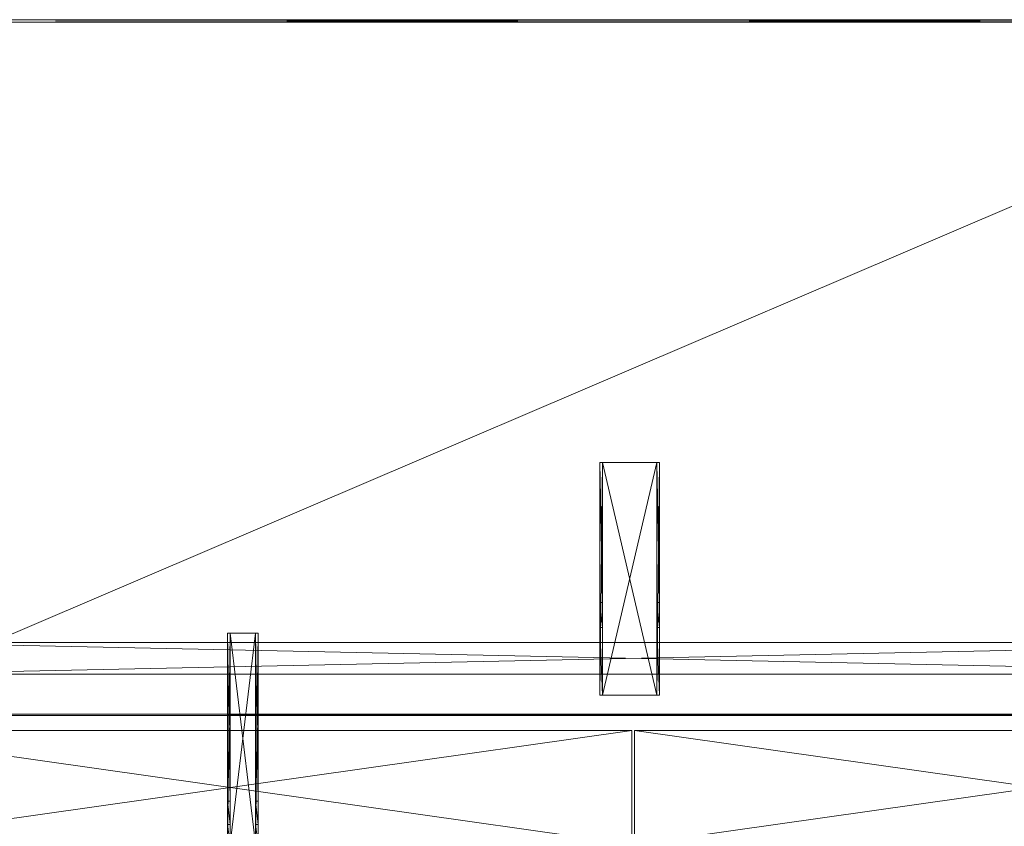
# Model space of a CAD drawing. Header units: inches. Extents: x -304 to 162, y 376 to 514.
# Tile 251 of 256: x 93 to 130, y 436 to 466. Entities that reach past the tile are written whole.
import ezdxf

# ---------------------------------------------------------------- set-up
doc = ezdxf.new("R2010")
doc.units = ezdxf.units.IN
doc.header["$LTSCALE"] = 0.366967
doc.header["$MEASUREMENT"] = 0
for name, color, linetype, true_color in [('CET color Burlywood4', 7, 'Continuous', 0x8d7057), ('CET color Grey19', 7, 'Continuous', 0x2f2e34), ('CET color Grey80', 7, 'Continuous', 0xcdcec9)]:
    doc.layers.add(name, color=color, linetype=linetype, true_color=true_color)
doc.layers.add('CET Default', color=7, linetype='Continuous')

# ---------------------------------------------------------------- blocks, each defined once
blk = doc.blocks.new('*C42')
at = {"layer": 'CET color Burlywood4', "linetype": 'Continuous', "lineweight": 0}
mesh = blk.add_polyface(dxfattribs=at)
corners = [(0.039, 0.087, 28.05), (59.961, 25.711, 28.05), (59.961, 0.087, 28.05), (0.039, 25.711, 28.05)]
mesh.append_faces([[corners[k] for k in face] for face in [(0, 1, 2, 0)]], dxfattribs={"vtx0": -1, "vtx3": -1})
mesh.append_faces([[corners[k] for k in face] for face in [(0, 3, 1, 0)]], dxfattribs={"vtx2": -1})
at = {"layer": 'CET color Grey19', "linetype": 'Continuous', "lineweight": 0}
mesh = blk.add_polyface(dxfattribs=at)
corners = [(43.885, 30.5, 28.035), (43.885, 22.713, 27.153), (43.885, 22.713, 28.035), (43.885, 28.927, 26.679), (43.885, 29.784, 26.1), (43.885, 30.5, 26.1), (43.985, 29.784, 26.1), (43.985, 30.5, 26.1), (43.985, 30.5, 28.035), (43.985, 28.927, 26.679), (43.985, 22.713, 27.153), (43.985, 22.713, 28.035)]
mesh.append_faces([[corners[k] for k in face] for face in [(0, 3, 1, 0), (0, 4, 3, 0)]], dxfattribs={"vtx0": -1, "vtx2": -1, "vtx3": -1})
mesh.append_faces([[corners[k] for k in face] for face in [(0, 1, 2, 0)]], dxfattribs={"vtx0": -1, "vtx3": -1})
mesh.append_faces([[corners[k] for k in face] for face in [(11, 10, 8, 11), (8, 7, 0, 8), (11, 8, 2, 11), (10, 11, 1, 10), (9, 10, 3, 9), (6, 9, 4, 6), (7, 6, 5, 7)]], dxfattribs={"vtx1": -1})
mesh.append_faces([[corners[k] for k in face] for face in [(9, 6, 8, 9), (10, 9, 8, 10)]], dxfattribs={"vtx1": -1, "vtx2": -1})
mesh.append_faces([[corners[k] for k in face] for face in [(0, 5, 4, 0), (6, 7, 8, 6), (7, 5, 0, 7), (8, 0, 2, 8), (11, 2, 1, 11), (10, 1, 3, 10), (9, 3, 4, 9), (6, 4, 5, 6)]], dxfattribs={"vtx2": -1})
mesh = blk.add_polyface(dxfattribs=at)
corners = [(43.985, 22.713, 27.935), (44.93, 22.713, 27.935), (44.93, 22.713, 28.035), (43.985, 22.713, 28.035), (44.93, 30.5, 27.935), (44.93, 30.5, 28.035), (43.985, 30.5, 27.935), (43.985, 30.5, 28.035)]
mesh.append_faces([[corners[k] for k in face] for face in [(0, 2, 3, 0), (1, 5, 2, 1), (1, 6, 4, 1), (5, 3, 2, 5), (4, 7, 5, 4), (6, 3, 7, 6)]], dxfattribs={"vtx0": -1, "vtx3": -1})
mesh.append_faces([[corners[k] for k in face] for face in [(0, 1, 2, 0), (1, 4, 5, 1), (1, 0, 6, 1), (5, 7, 3, 5), (4, 6, 7, 4), (6, 0, 3, 6)]], dxfattribs={"vtx2": -1})
mesh = blk.add_polyface(dxfattribs=at)
corners = [(44.93, 30.5, 28.035), (44.93, 22.713, 27.153), (44.93, 22.713, 28.035), (44.93, 28.927, 26.679), (44.93, 29.784, 26.1), (44.93, 30.5, 26.1), (45.03, 29.784, 26.1), (45.03, 30.5, 26.1), (45.03, 30.5, 28.035), (45.03, 28.927, 26.679), (45.03, 22.713, 27.153), (45.03, 22.713, 28.035)]
mesh.append_faces([[corners[k] for k in face] for face in [(0, 3, 1, 0), (0, 4, 3, 0)]], dxfattribs={"vtx0": -1, "vtx2": -1, "vtx3": -1})
mesh.append_faces([[corners[k] for k in face] for face in [(0, 1, 2, 0)]], dxfattribs={"vtx0": -1, "vtx3": -1})
mesh.append_faces([[corners[k] for k in face] for face in [(11, 10, 8, 11), (8, 7, 0, 8), (11, 8, 2, 11), (10, 11, 1, 10), (9, 10, 3, 9), (6, 9, 4, 6), (7, 6, 5, 7)]], dxfattribs={"vtx1": -1})
mesh.append_faces([[corners[k] for k in face] for face in [(9, 6, 8, 9), (10, 9, 8, 10)]], dxfattribs={"vtx1": -1, "vtx2": -1})
mesh.append_faces([[corners[k] for k in face] for face in [(0, 5, 4, 0), (6, 7, 8, 6), (7, 5, 0, 7), (8, 0, 2, 8), (11, 2, 1, 11), (10, 1, 3, 10), (9, 3, 4, 9), (6, 4, 5, 6)]], dxfattribs={"vtx2": -1})
mesh = blk.add_polyface(dxfattribs=at)
corners = [(29.028, 25, 28.009), (29.028, 16.388, 27.669), (29.028, 16.388, 28.009), (29.028, 21.578, 27.069), (29.028, 22.494, 25.92), (29.028, 25, 25.92), (29.128, 22.494, 25.92), (29.128, 25, 25.92), (29.128, 25, 28.009), (29.128, 21.578, 27.069), (29.128, 16.388, 27.669), (29.128, 16.388, 28.009)]
mesh.append_faces([[corners[k] for k in face] for face in [(0, 3, 1, 0), (0, 4, 3, 0)]], dxfattribs={"vtx0": -1, "vtx2": -1, "vtx3": -1})
mesh.append_faces([[corners[k] for k in face] for face in [(0, 1, 2, 0)]], dxfattribs={"vtx0": -1, "vtx3": -1})
mesh.append_faces([[corners[k] for k in face] for face in [(11, 10, 8, 11), (8, 7, 0, 8), (11, 8, 2, 11), (10, 11, 1, 10), (9, 10, 3, 9), (6, 9, 4, 6), (7, 6, 5, 7)]], dxfattribs={"vtx1": -1})
mesh.append_faces([[corners[k] for k in face] for face in [(9, 6, 8, 9), (10, 9, 8, 10)]], dxfattribs={"vtx1": -1, "vtx2": -1})
mesh.append_faces([[corners[k] for k in face] for face in [(0, 5, 4, 0), (6, 7, 8, 6), (7, 5, 0, 7), (8, 0, 2, 8), (11, 2, 1, 11), (10, 1, 3, 10), (9, 3, 4, 9), (6, 4, 5, 6)]], dxfattribs={"vtx2": -1})
mesh = blk.add_polyface(dxfattribs=at)
corners = [(29.128, 16.388, 27.909), (31.135, 16.388, 27.909), (31.135, 16.388, 28.009), (29.128, 16.388, 28.009), (31.135, 25, 27.909), (31.135, 25, 28.009), (29.128, 25, 27.909), (29.128, 25, 28.009)]
mesh.append_faces([[corners[k] for k in face] for face in [(0, 2, 3, 0), (1, 5, 2, 1), (1, 6, 4, 1), (5, 3, 2, 5), (4, 7, 5, 4), (6, 3, 7, 6)]], dxfattribs={"vtx0": -1, "vtx3": -1})
mesh.append_faces([[corners[k] for k in face] for face in [(0, 1, 2, 0), (1, 4, 5, 1), (1, 0, 6, 1), (5, 7, 3, 5), (4, 6, 7, 4), (6, 0, 3, 6)]], dxfattribs={"vtx2": -1})
mesh = blk.add_polyface(dxfattribs=at)
corners = [(31.135, 25, 28.009), (31.135, 16.388, 27.669), (31.135, 16.388, 28.009), (31.135, 21.578, 27.069), (31.135, 22.494, 25.92), (31.135, 25, 25.92), (31.235, 22.494, 25.92), (31.235, 25, 25.92), (31.235, 25, 28.009), (31.235, 21.578, 27.069), (31.235, 16.388, 27.669), (31.235, 16.388, 28.009)]
mesh.append_faces([[corners[k] for k in face] for face in [(0, 3, 1, 0), (0, 4, 3, 0)]], dxfattribs={"vtx0": -1, "vtx2": -1, "vtx3": -1})
mesh.append_faces([[corners[k] for k in face] for face in [(0, 1, 2, 0)]], dxfattribs={"vtx0": -1, "vtx3": -1})
mesh.append_faces([[corners[k] for k in face] for face in [(11, 10, 8, 11), (8, 7, 0, 8), (11, 8, 2, 11), (10, 11, 1, 10), (9, 10, 3, 9), (6, 9, 4, 6), (7, 6, 5, 7)]], dxfattribs={"vtx1": -1})
mesh.append_faces([[corners[k] for k in face] for face in [(9, 6, 8, 9), (10, 9, 8, 10)]], dxfattribs={"vtx1": -1, "vtx2": -1})
mesh.append_faces([[corners[k] for k in face] for face in [(0, 5, 4, 0), (6, 7, 8, 6), (7, 5, 0, 7), (8, 0, 2, 8), (11, 2, 1, 11), (10, 1, 3, 10), (9, 3, 4, 9), (6, 4, 5, 6)]], dxfattribs={"vtx2": -1})
mesh = blk.add_polyface(dxfattribs=at)
corners = [(57.85, 24.227, 25.37), (2.15, 24.227, 25.37), (2.15, 24.227, 27.33), (57.85, 24.227, 27.33), (2.15, 23.047, 25.37), (2.15, 23.047, 27.33), (57.85, 23.047, 25.37), (57.85, 23.047, 27.33)]
mesh.append_faces([[corners[k] for k in face] for face in [(0, 2, 3, 0), (1, 5, 2, 1), (1, 6, 4, 1), (5, 3, 2, 5), (4, 7, 5, 4), (6, 3, 7, 6)]], dxfattribs={"vtx0": -1, "vtx3": -1})
mesh.append_faces([[corners[k] for k in face] for face in [(0, 1, 2, 0), (1, 4, 5, 1), (1, 0, 6, 1), (5, 7, 3, 5), (4, 6, 7, 4), (6, 0, 3, 6)]], dxfattribs={"vtx2": -1})
at = {"layer": 'CET color Grey80', "linetype": 'Continuous', "lineweight": 0}
mesh = blk.add_polyface(dxfattribs=at)
corners = [(29.95, 30.525, 29.1), (0.2, 30.525, 29.1), (0.2, 30.525, 29.2), (29.95, 30.525, 29.2), (0.2, 26.305, 29.1), (0.2, 26.305, 29.2), (29.95, 26.305, 29.1), (29.95, 26.305, 29.2)]
mesh.append_faces([[corners[k] for k in face] for face in [(0, 2, 3, 0), (1, 5, 2, 1), (1, 6, 4, 1), (5, 3, 2, 5), (4, 7, 5, 4), (6, 3, 7, 6)]], dxfattribs={"vtx0": -1, "vtx3": -1})
mesh.append_faces([[corners[k] for k in face] for face in [(0, 1, 2, 0), (1, 4, 5, 1), (1, 0, 6, 1), (5, 7, 3, 5), (4, 6, 7, 4), (6, 0, 3, 6)]], dxfattribs={"vtx2": -1})
mesh = blk.add_polyface(dxfattribs=at)
corners = [(59.8, 30.525, 29.1), (30.05, 30.525, 29.1), (30.05, 30.525, 29.2), (59.8, 30.525, 29.2), (30.05, 26.305, 29.1), (30.05, 26.305, 29.2), (59.8, 26.305, 29.1), (59.8, 26.305, 29.2)]
mesh.append_faces([[corners[k] for k in face] for face in [(0, 2, 3, 0), (1, 5, 2, 1), (1, 6, 4, 1), (5, 3, 2, 5), (4, 7, 5, 4), (6, 3, 7, 6)]], dxfattribs={"vtx0": -1, "vtx3": -1})
mesh.append_faces([[corners[k] for k in face] for face in [(0, 1, 2, 0), (1, 4, 5, 1), (1, 0, 6, 1), (5, 7, 3, 5), (4, 6, 7, 4), (6, 0, 3, 6)]], dxfattribs={"vtx2": -1})
mesh = blk.add_polyface(dxfattribs=at)
corners = [(0.039, 25.711, 28.05), (59.961, 25.711, 28.05), (59.961, 25.711, 29.3), (0.039, 25.711, 29.3), (60, 25.75, 29.261), (0, 25.75, 29.261), (60, 25.75, 28.089), (0, 25.75, 28.089)]
mesh.append_faces([[corners[k] for k in face] for face in [(0, 2, 3, 0), (3, 4, 5, 3), (5, 6, 7, 5), (7, 1, 0, 7)]], dxfattribs={"vtx0": -1, "vtx3": -1})
mesh.append_faces([[corners[k] for k in face] for face in [(0, 1, 2, 0), (3, 2, 4, 3), (5, 4, 6, 5), (7, 6, 1, 7)]], dxfattribs={"vtx2": -1})
mesh = blk.add_polyface(dxfattribs=at)
corners = [(0.039, 0.087, 29.3), (59.961, 0.087, 29.3), (59.961, 25.711, 29.3), (0.039, 25.711, 29.3)]
mesh.append_faces([[corners[k] for k in face] for face in [(0, 2, 3, 0)]], dxfattribs={"vtx0": -1, "vtx3": -1})
mesh.append_faces([[corners[k] for k in face] for face in [(0, 1, 2, 0)]], dxfattribs={"vtx2": -1})
mesh = blk.add_polyface(dxfattribs=at)
corners = [(59.961, 0.087, 28.05), (0.039, 0.087, 28.05), (0.039, 0.087, 29.3), (59.961, 0.087, 29.3), (0.039, 0, 29.22), (59.961, 0, 29.22), (0.039, 0, 28.13), (59.961, 0, 28.13)]
mesh.append_faces([[corners[k] for k in face] for face in [(0, 2, 3, 0), (3, 4, 5, 3), (5, 6, 7, 5), (7, 1, 0, 7)]], dxfattribs={"vtx0": -1, "vtx3": -1})
mesh.append_faces([[corners[k] for k in face] for face in [(0, 1, 2, 0), (3, 2, 4, 3), (5, 4, 6, 5), (7, 6, 1, 7)]], dxfattribs={"vtx2": -1})
blk = doc.blocks.new('*C45')
at = {"layer": 'CET Default', "linetype": 'Continuous', "lineweight": 0, "rotation": 359.999999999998}
blk.add_blockref('*C42', (111.332, 404.012, 0), dxfattribs=at)

msp = doc.modelspace()

# ---------------------------------------------------------------- block references
at = {"layer": 'CET Default', "linetype": 'Continuous', "lineweight": 0, "rotation": 180}
msp.add_blockref('*C45', (257.133, 870.114), dxfattribs=at)

doc.saveas('drawing.dxf')
